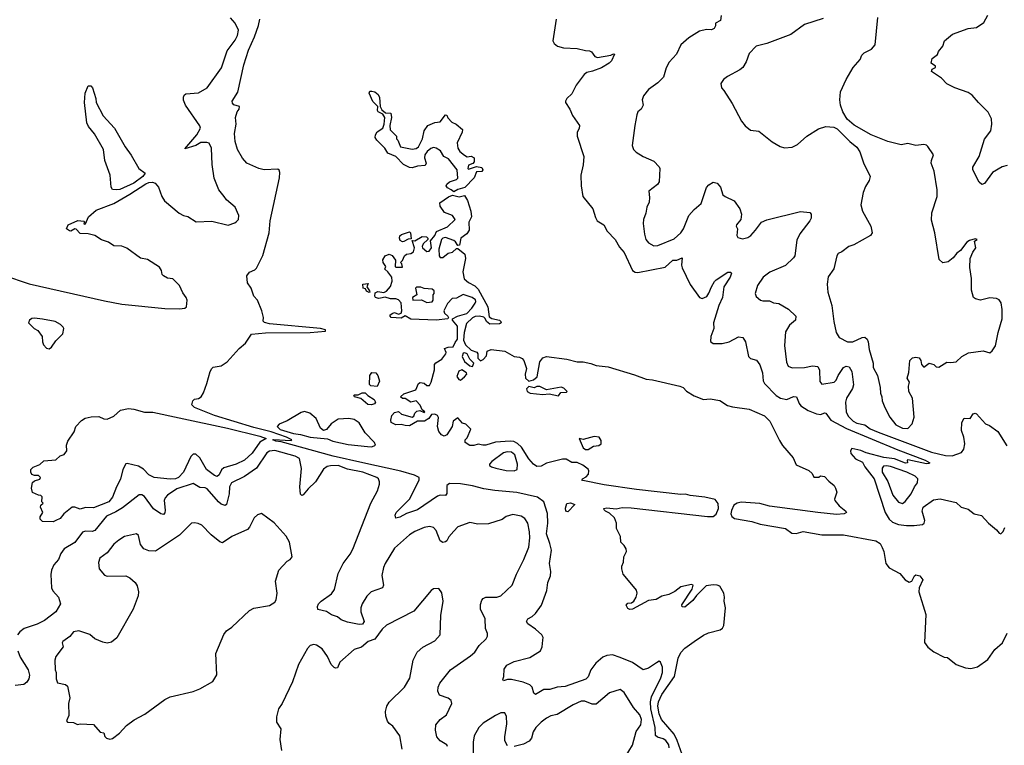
# Model space of a CAD drawing. Extents: x 2220333 to 2384341, y 721037 to 894043.
# Tile 15 of 256: x 2240965 to 2248293, y 743473 to 748872. Entities that reach past the tile are written whole.
import ezdxf

# ---------------------------------------------------------------- set-up
doc = ezdxf.new("R2010")
doc.units = 0

msp = doc.modelspace()

# ---------------------------------------------------------------- linework, layer by layer
at = {"layer": '0CON10XD'}
for points in [[(2241724.5, 746755.5), (2242045, 746721.7), (2242155, 746719.7), (2242193.3, 746725), (2242206.2, 746735), (2242211.2, 746785), (2242204, 746805), (2242178.7, 746838.7), (2242154.4, 746894.4), (2242105, 746943.8), (2242065, 746948), (2242036.2, 746965), (2242026.1, 746976.1), (2242020, 747005), (2242005, 747029.2), (2241916.3, 747086.3), (2241865, 747096.9), (2241761.6, 747171.6), (2241725, 747185.4), (2241665, 747189.1), (2241625, 747216.1), (2241573.2, 747233.2), (2241525, 747265.4), (2241475, 747277.7), (2241415, 747281.2), (2241385, 747314), (2241375, 747315.7), (2241345, 747299.4), (2241335, 747301.4), (2241313.3, 747315), (2241325.7, 747344.3), (2241396.7, 747376.7), (2241441.7, 747371.7), (2241450, 747365), (2241443, 747357), (2241445, 747350), (2241455, 747352.5), (2241476.2, 747405), (2241535, 747454.3), (2241665, 747504.7), (2241785, 747572.5), (2241905, 747650.4), (2241925, 747660), (2241953.2, 747663.2), (2241974.5, 747654.5), (2241996.9, 747625), (2242023.1, 747555), (2242042.9, 747522.9), (2242151.7, 747431.7), (2242184.5, 747414.5), (2242217, 747407), (2242278.3, 747368.3), (2242395, 747372.5), (2242515.9, 747344.1), (2242565, 747360), (2242579.5, 747370.5), (2242593.3, 747385), (2242596.2, 747415), (2242567.9, 747477.9), (2242505, 747531.2), (2242486, 747555), (2242446, 747605), (2242411.4, 747691.4), (2242397.3, 747795), (2242391.4, 747915), (2242375, 747953.8), (2242358.9, 747958.9), (2242313.2, 747956.8), (2242275, 747935.9), (2242195, 747910), (2242282.3, 748015), (2242309.6, 748065), (2242305, 748082.5), (2242199.4, 748235), (2242185, 748272.5), (2242184.4, 748295.6), (2242189.5, 748310.5), (2242200.5, 748319.5), (2242295, 748327.5), (2242359.2, 748365), (2242466, 748514), (2242510.2, 748639.8), (2242569.4, 748720.6), (2242585.8, 748755), (2242593.3, 748795), (2242568.2, 748845), (2242534.3, 748885)], [(2244500.2, 745369.8), (2244419.9, 745379.9), (2244335, 745402.2), (2244245, 745417.2), (2244165, 745421.8), (2244144, 745405), (2244143.7, 745346.3), (2244135, 745330.8), (2244095, 745332.7), (2244075, 745327.3), (2243925, 745224.4), (2243845, 745197.1), (2243795, 745170.8), (2243763.6, 745163.6), (2243760, 745185), (2243768.1, 745205), (2243866.6, 745303.4), (2243937.5, 745445), (2243938.1, 745465), (2243902.8, 745482.8), (2243802.5, 745512.5), (2243518, 745575), (2243298, 745625), (2242910, 745730), (2242872.5, 745735), (2242850, 745745), (2242855, 745747.5), (2242985, 745740), (2242990, 745745), (2242950, 745765), (2242835.6, 745805.6), (2242707.9, 745837.9), (2242415, 745927.2), (2242266.2, 745985), (2242246.7, 746005), (2242253.8, 746035), (2242265, 746048.8), (2242295, 746053.8), (2242315, 746066), (2242333.9, 746096.1), (2242358.9, 746165), (2242381.9, 746255), (2242394.5, 746275.5), (2242405, 746285.7), (2242465, 746297.1), (2242508, 746325), (2242599.2, 746425), (2242645.7, 746464.3), (2242689.1, 746530.9), (2242795, 746541.7), (2243126.9, 746543.1), (2243240, 746555), (2243240, 746565), (2243203.6, 746573.6), (2242825, 746609.6), (2242787.8, 746617.8), (2242777.7, 746627.7), (2242778.5, 746655), (2242766.1, 746705), (2242734.6, 746785), (2242706.6, 746815), (2242687.3, 746875), (2242659.4, 746915), (2242655.2, 746965), (2242675, 746993), (2242715, 747011.3), (2242726.9, 747023.1), (2242773.9, 747116.1), (2242821.6, 747285), (2242828.4, 747375), (2242897.5, 747695), (2242900, 747735), (2242895, 747752.5), (2242885, 747758.8), (2242785, 747754.5), (2242743.6, 747763.6), (2242655, 747804), (2242622.4, 747842.4), (2242585.5, 747905.5), (2242568.2, 747965), (2242564.6, 748025), (2242576.2, 748095), (2242570.5, 748145), (2242584.6, 748185.4), (2242598.6, 748205), (2242600, 748225), (2242558.7, 748238.7), (2242549.7, 748249.7), (2242547.5, 748265), (2242588.4, 748331.6), (2242633.3, 748535), (2242667.5, 748645), (2242712.5, 748745), (2242741.9, 748828.1), (2242752.3, 748875)], [(2244958, 748875), (2244933.3, 748715), (2244942.5, 748695), (2244967.5, 748675), (2245011.7, 748661.7), (2245115, 748656.7), (2245175, 748642), (2245205, 748641.2), (2245221.7, 748631.7), (2245245, 748598.8), (2245265, 748590), (2245365, 748608.8), (2245385, 748618.8), (2245392.5, 748615), (2245370.6, 748565), (2245352.4, 748547.6), (2245295, 748512.9), (2245227.8, 748487.8), (2245185, 748479.1), (2245165.6, 748465), (2245107.5, 748385), (2245075, 748321.2), (2245036.7, 748285), (2245026.7, 748265), (2245026.7, 748255), (2245059.2, 748205), (2245078.9, 748158.9), (2245132.5, 748085), (2245129.1, 748060.9), (2245113.8, 748035), (2245113.3, 748005), (2245164, 747855), (2245157.6, 747792.4), (2245140.5, 747715), (2245143.1, 747635), (2245157.1, 747555), (2245230.6, 747465), (2245249.5, 747399.5), (2245263.8, 747375), (2245312.5, 747345), (2245337.7, 747297.7), (2245396, 747235), (2245429.7, 747179.7), (2245465, 747140), (2245525.7, 747005), (2245545, 746993.1), (2245565, 746991.1), (2245769.5, 747030.5), (2245825, 747081.5), (2245856.5, 747083.5), (2245895, 747100), (2245889.7, 747045), (2245894.7, 747025), (2245955, 746902.5), (2246025, 746805.6), (2246045, 746797.9), (2246077.9, 746812.1), (2246095, 746835.7), (2246114.2, 746885), (2246135, 746922.5), (2246148.5, 746935), (2246235, 746992), (2246255, 746992.5), (2246262.5, 746985), (2246253.1, 746955), (2246206.7, 746883.3), (2246195.7, 746805), (2246168.4, 746745), (2246127.5, 746615), (2246131.2, 746575), (2246110, 746515), (2246107.5, 746477.5), (2246125, 746463.3), (2246193, 746463), (2246245, 746475.8), (2246315, 746510.8), (2246347.3, 746507.3), (2246365.6, 746475.6), (2246388.8, 746365), (2246405, 746352), (2246448.7, 746338.7), (2246474.5, 746304.5), (2246492.9, 746245), (2246498, 746185), (2246509.1, 746165), (2246595, 746076.4), (2246627.5, 746055), (2246675, 746045.5), (2246725, 746066.9), (2246745.7, 746065.7), (2246765.6, 746015.6), (2246778.5, 745998.5), (2246833.5, 745963.5), (2246895, 745938), (2246926.7, 745933.3), (2246955, 745945.8), (2246965, 745943.8), (2247003.1, 745893.1), (2247119, 745829), (2247500.2, 745670.2), (2247703.3, 745595), (2247737.5, 745575), (2247731.7, 745568.3), (2247715, 745566.7), (2247575, 745596.7), (2247570, 745595), (2247572.5, 745575), (2247557.1, 745572.9), (2247475, 745603.1), (2247396.2, 745615), (2247265, 745648.8), (2247225.8, 745665.8), (2247158.1, 745681.9), (2247147.8, 745665), (2247151.5, 745645), (2247184.8, 745604.8), (2247238.3, 745578.3), (2247255.3, 745545), (2247324.4, 745455), (2247405.7, 745205), (2247435.3, 745155), (2247461.8, 745131.8), (2247505, 745115.8), (2247565, 745108.9), (2247622, 745108), (2247685, 745116.7), (2247697.1, 745125), (2247702.2, 745145), (2247681.5, 745215), (2247688.6, 745245), (2247765, 745300), (2247815, 745306), (2247935, 745280), (2247972.5, 745245), (2248025, 745228.8), (2248067.5, 745195), (2248123.6, 745183.6), (2248175, 745126.7), (2248235.8, 745075.8), (2248255, 745050), (2248267.5, 745045), (2248285, 745062.5), (2248297, 745093)], [(2246185, 748902.5), (2246180, 748865), (2246143.3, 748845), (2246143.3, 748825), (2246133.3, 748805), (2246115, 748796.2), (2246077.5, 748797.5), (2246025, 748785.6), (2245945, 748736), (2245885, 748685.7), (2245854.3, 748615), (2245798.6, 748555), (2245777, 748513), (2245756.1, 748443.9), (2245715, 748401.4), (2245645, 748352), (2245608, 748305), (2245598.8, 748275), (2245606, 748235), (2245590, 748205), (2245566.2, 748185), (2245558.8, 748165), (2245542, 748085), (2245523.3, 747935), (2245532.5, 747905), (2245552.5, 747885), (2245605, 747853.3), (2245685, 747820), (2245725, 747776.7), (2245729.2, 747765), (2245723.5, 747665), (2245711.1, 747645), (2245648.6, 747595), (2245652.5, 747547.5), (2245650, 747515), (2245632.6, 747477.4), (2245625, 747432.5), (2245607.1, 747385), (2245605.7, 747355), (2245614.5, 747275), (2245625.5, 747235.5), (2245645, 747210.8), (2245685, 747189.4), (2245715, 747191.9), (2245835, 747242.1), (2245885, 747286.7), (2245906.4, 747315), (2245945.6, 747415), (2245985, 747460.6), (2246036.5, 747503.5), (2246077.2, 747622.8), (2246095, 747644), (2246125, 747664), (2246156.7, 747655), (2246180.8, 747625), (2246198.9, 747568.9), (2246216.2, 747555), (2246282, 747525), (2246325.8, 747465), (2246336, 747425), (2246332, 747385), (2246298.8, 747345), (2246296.7, 747335), (2246306.2, 747315), (2246303.3, 747265), (2246310.5, 747250.5), (2246345, 747241.2), (2246385, 747250.8), (2246405.8, 747265), (2246440.8, 747305), (2246486.2, 747365), (2246525, 747381.9), (2246775, 747445.5), (2246845, 747436.7), (2246856.2, 747425), (2246856.2, 747395), (2246846, 747375), (2246771.7, 747278.3), (2246748.3, 747231.7), (2246734.3, 747115.7), (2246725, 747098.8), (2246665, 747042.5), (2246547, 746993), (2246497.5, 746955), (2246457, 746893), (2246438.8, 746835), (2246445, 746812.5), (2246477.5, 746785), (2246495, 746778.8), (2246545, 746779.2), (2246575, 746765.8), (2246615, 746759.2), (2246687.6, 746717.6), (2246741.4, 746665), (2246739.2, 746635), (2246695, 746599.2), (2246665, 746550), (2246656.6, 746446.6), (2246672.6, 746322.6), (2246684.5, 746294.5), (2246715, 746280.8), (2246805, 746284.4), (2246865, 746296.4), (2246905, 746291.4), (2246918.5, 746265), (2246919.4, 746179.4), (2246935, 746158.8), (2247025.7, 746175), (2247040.9, 746189.1), (2247056.7, 746225), (2247095, 746284.4), (2247115, 746294.5), (2247139.3, 746289.3), (2247157.2, 746255), (2247170, 746155), (2247162, 746128), (2247118.7, 746055), (2247110, 746025), (2247116.9, 745955), (2247131.2, 745921.2), (2247168.9, 745885), (2247195, 745869.5), (2247255, 745856.1), (2247295, 745828.3), (2247355, 745802), (2247592.4, 745712.4), (2247752.2, 745655), (2247855, 745630), (2247904.3, 745625.7), (2247975, 745652), (2247992, 745675), (2247998.6, 745715), (2247991.1, 745765), (2247973.3, 745815), (2247976, 745875), (2247995, 745906.7), (2248040, 745905), (2248060.7, 745939.3), (2248075, 745943.3), (2248085, 745940), (2248153.3, 745865), (2248182.7, 745852.7), (2248245, 745808), (2248312.1, 745702.1)], [(2246945, 748880), (2246805, 748835.7), (2246705, 748762.2), (2246525, 748694.3), (2246445.6, 748674.4), (2246395, 748621.2), (2246372.1, 748557.9), (2246345.8, 748515), (2246325, 748498.1), (2246231.7, 748448.3), (2246203.6, 748426.4), (2246183, 748397), (2246187.5, 748365), (2246205.8, 748345.8), (2246267, 748247), (2246337.7, 748117.7), (2246365, 748082.5), (2246405, 748050), (2246465, 748042.5), (2246565, 747962.5), (2246625, 747927.5), (2246658.3, 747918.3), (2246715, 747922.5), (2246755, 747942.5), (2246824.2, 748005.8), (2246910.3, 748059.7), (2246965, 748078), (2247025, 748071.2), (2247048.8, 748058.8), (2247142.5, 747965), (2247195, 747922.5), (2247217.7, 747887.7), (2247245, 747807.5), (2247294.2, 747705), (2247288, 747675), (2247258.8, 747631.2), (2247242.5, 747585), (2247226, 747495), (2247237.5, 747447.5), (2247298.8, 747335), (2247310, 747285), (2247297.5, 747265), (2247173, 747197), (2247136.7, 747185), (2247083.3, 747145), (2247057.7, 747132.3), (2247046.2, 747115), (2247023.2, 747016.8), (2246981.7, 746958.3), (2246974.1, 746904.1), (2246980, 746845), (2247010, 746745), (2247023.3, 746625), (2247040.8, 746545), (2247065, 746506.2), (2247125, 746476), (2247165, 746476), (2247235, 746507.8), (2247255, 746508.5), (2247273.1, 746495), (2247280.9, 746475), (2247287, 746417), (2247316, 746315), (2247318, 746285), (2247350, 746225), (2247370, 746135), (2247371.7, 746091.7), (2247382.5, 746065), (2247383.8, 746035), (2247403.8, 745985), (2247440, 745915), (2247485, 745856.7), (2247535, 745831.2), (2247575, 745830)], [(2247575, 745830), (2247606.7, 745865), (2247623.3, 745915), (2247610, 746055), (2247583.3, 746105), (2247578.8, 746145), (2247587.5, 746175), (2247570, 746205), (2247583, 746247), (2247590, 746335), (2247610, 746355), (2247635, 746360), (2247660, 746355), (2247672.5, 746335), (2247676.7, 746305), (2247695, 746287.5), (2247735, 746316.7), (2247767.5, 746305), (2247785, 746290), (2247805, 746286.2), (2247865, 746323.8), (2247895, 746320.8), (2247935, 746326.7), (2247976.7, 746365), (2248025.9, 746394.1), (2248135, 746408), (2248186.4, 746393.6), (2248203, 746407), (2248226.7, 746445), (2248246.2, 746545), (2248277.5, 746645), (2248278, 746715), (2248270, 746765), (2248255, 746787.5), (2248235, 746796.7), (2248185, 746803.3), (2248115, 746784.3), (2248077.5, 746795), (2248064, 746805), (2248048.8, 746858.8), (2248050, 746945), (2248037.3, 747027.3), (2248040, 747095), (2248058.3, 747141.7), (2248080, 747175), (2248070, 747225), (2248090, 747235), (2248075, 747240), (2248035, 747230), (2248015, 747216.7), (2247966.7, 747155), (2247940, 747135), (2247911.2, 747098.8), (2247875, 747071.2), (2247835, 747063.3), (2247808.3, 747088.3), (2247775.7, 747285), (2247750.6, 747380.6), (2247754.4, 747435), (2247794.2, 747555), (2247794.2, 747605), (2247771.4, 747745), (2247749.5, 747805), (2247750, 747825), (2247766.2, 747866.2), (2247725, 747927.5), (2247715, 747937.5), (2247693.6, 747943.6), (2247635, 747935.7), (2247575, 747950), (2247525, 747941.2), (2247425, 747966), (2247302.5, 748015), (2247175.9, 748085.9), (2247122.7, 748132.7), (2247092, 748185), (2247074.2, 748235), (2247068, 748275), (2247073.3, 748335), (2247115, 748427.5), (2247168.8, 748515), (2247221.2, 748575), (2247232.7, 748607.3), (2247251.2, 748625), (2247305, 748651.9), (2247331.1, 748685), (2247352.7, 748887.3)], [(2248315, 747785.6), (2248277.3, 747777.3), (2248206.2, 747733.8), (2248145, 747654), (2248125, 747646.2), (2248105, 747663.3), (2248058.8, 747755), (2248058, 747775), (2248105.6, 747855), (2248145, 747983.3), (2248192.5, 748045), (2248200, 748095), (2248198.1, 748135), (2248172.8, 748182.8), (2248100.8, 748255), (2248055, 748310.8), (2248025, 748330), (2247925, 748364), (2247865, 748393.3), (2247825.8, 748435.8), (2247750, 748485), (2247757, 748503), (2247780, 748515), (2247780, 748525), (2247748.3, 748548.3), (2247756.4, 748583.6), (2247795, 748612.5), (2247803.9, 748636.1), (2247836.7, 748675), (2247847.5, 748715), (2247906.7, 748765), (2248023.3, 748806.7), (2248086.8, 748813.2), (2248140.3, 748849.7), (2248170.8, 748905)], [(2241685, 747604.6), (2241655, 747608.6), (2241645.5, 747625), (2241639.5, 747715), (2241599.5, 747825), (2241588.9, 747905), (2241521.7, 748021.7), (2241477.4, 748077.4), (2241464.3, 748105), (2241448, 748255), (2241453.3, 748325), (2241475, 748380), (2241495, 748380), (2241507.5, 748365), (2241531.2, 748285), (2241533.8, 748255), (2241585.9, 748155.9), (2241671.2, 748065), (2241748.9, 747925), (2241795, 747864), (2241852.9, 747765), (2241900, 747730), (2241882.5, 747705), (2241813.8, 747656.2), (2241709.1, 747609.1), (2241685, 747604.6)], [(2244195, 747590), (2244177, 747607), (2244149.7, 747619.7), (2244138.8, 747635), (2244143.2, 747646.8), (2244165, 747666.2), (2244215, 747683.3), (2244225, 747692.5), (2244220, 747755), (2244155.9, 747835.9), (2244122.5, 747855), (2244097.5, 747895), (2244065, 747916.2), (2244045, 747920), (2244025, 747913.3), (2243998.8, 747891.2), (2243981.2, 747865), (2243976.7, 747845), (2243990, 747805), (2243983, 747787), (2243925, 747782.5), (2243885, 747769.2), (2243865, 747770.8), (2243822.5, 747795), (2243763.6, 747853.6), (2243705, 747877.5), (2243682.5, 747915), (2243623.8, 747975), (2243611.2, 747995), (2243612, 748015), (2243625, 748036.7), (2243667.5, 748065), (2243677.5, 748095), (2243682.5, 748145), (2243668.3, 748168.3), (2243632.5, 748185), (2243627.5, 748195), (2243630, 748225), (2243594.2, 748264.2), (2243566.7, 748325), (2243571.2, 748338.8), (2243585, 748340), (2243607.5, 748335), (2243632.5, 748315), (2243643, 748293), (2243647.5, 748225), (2243660.7, 748200.7), (2243688.3, 748178.3), (2243727.5, 748175), (2243732.5, 748145), (2243720, 748085), (2243723, 748053), (2243770, 748005), (2243770, 747985), (2243780, 747975), (2243800, 747925), (2243885, 747907.5), (2243917, 747913), (2243933.3, 747926.7), (2243962.5, 747985), (2243976.4, 748043.6), (2244002.5, 748085), (2244055, 748106.7), (2244095, 748112.5), (2244135, 748163.3), (2244145, 748162.5), (2244151.8, 748141.8), (2244180.3, 748110.3), (2244214.2, 748095), (2244260, 748055), (2244257.1, 748035), (2244221.2, 747955), (2244225.8, 747915), (2244241.3, 747891.3), (2244275, 747862.5), (2244295, 747852.5), (2244325, 747856.7), (2244347, 747843), (2244347, 747813), (2244338.3, 747801.7), (2244305, 747790), (2244300, 747765), (2244305, 747760), (2244365, 747780), (2244405, 747772.5), (2244412.5, 747755), (2244405, 747742.5), (2244365, 747740), (2244346.2, 747695), (2244278, 747622), (2244225, 747607.5), (2244195, 747590)], [(2244413, 745707), (2244377, 745713), (2244345, 745703.3), (2244315, 745702.5), (2244280, 745725), (2244280, 745745), (2244295, 745760), (2244322.5, 745825), (2244285, 745862.5), (2244260.7, 745870.7), (2244225, 745910), (2244190, 745885), (2244183.3, 745845), (2244145, 745782.5), (2244125, 745772.5), (2244105, 745782.5), (2244085, 745807.5), (2244074.3, 745845), (2244083, 745913), (2244075, 745927.5), (2244055, 745937.5), (2244030, 745935), (2244011.2, 745905), (2243978.8, 745885), (2243925, 745884.3), (2243865, 745850.8), (2243835, 745851.1), (2243805, 745860), (2243765, 745857.1), (2243730, 745875), (2243726.9, 745893.1), (2243734.3, 745925.7), (2243755, 745950), (2243785, 745957.5), (2243806.4, 745936.4), (2243885, 745913.3), (2243898.3, 745921.7), (2243906.7, 745945), (2243920.5, 745959.5), (2243943.6, 745963.6), (2243975, 745950), (2243980, 745955), (2243960, 745970), (2243945, 746002.5), (2243916.1, 746036.1), (2243877, 746027), (2243835, 746052.5), (2243813.3, 746053.3), (2243800, 746065), (2243823, 746087), (2243913, 746117), (2243932.5, 746165), (2243945, 746172.5), (2243975, 746167.5), (2243995, 746150), (2244015, 746150), (2244027.5, 746175), (2244053, 746267), (2244053.3, 746305), (2244062, 746318), (2244107.5, 746345), (2244137.5, 746385), (2244140, 746395), (2244127.5, 746425), (2244155, 746435.5), (2244192.3, 746437.7), (2244205, 746470), (2244224.2, 746495.8), (2244222.2, 746592.2), (2244187.1, 746635), (2244186.2, 746645), (2244223.4, 746666.6), (2244292.5, 746685), (2244330, 746725), (2244355, 746762.5), (2244360, 746775), (2244356.8, 746786.8), (2244332.5, 746805), (2244265, 746827.5), (2244215, 746800), (2244183, 746797), (2244149.5, 746760.5), (2244122.5, 746705), (2244127.7, 746687.7), (2244152, 746665), (2244156.7, 746655), (2244151.2, 746645), (2244065, 746636.2), (2243875, 746644.6), (2243835, 746667.5), (2243805, 746650.8), (2243728.8, 746655), (2243721.2, 746665), (2243723.3, 746675), (2243740.9, 746689.1), (2243755, 746692), (2243785, 746680), (2243803, 746687), (2243810, 746705), (2243803.8, 746765), (2243785, 746786.2), (2243765, 746793.8), (2243724.1, 746794.1), (2243685, 746807.5), (2243649.3, 746800.7), (2243635, 746797.5), (2243613.6, 746803.6), (2243607.5, 746815), (2243611.7, 746838.3), (2243630.7, 746849.3), (2243675, 746842.5), (2243695, 746852.5), (2243725, 746887.5), (2243738, 746925), (2243733.8, 746955), (2243705.6, 746995.6), (2243683.3, 747015), (2243688.8, 747035), (2243670, 747065), (2243666.7, 747085), (2243684.1, 747115.9), (2243715, 747126), (2243737.3, 747117.3), (2243761.7, 747081.7), (2243760, 747035), (2243765, 747030), (2243815, 747030), (2243810, 747055), (2243800, 747065), (2243815, 747080), (2243830, 747115), (2243845, 747127.5), (2243875, 747131.2), (2243896.7, 747145), (2243903.3, 747175), (2243885, 747230), (2243905, 747227.5), (2243960.7, 747259.3), (2243992.5, 747255), (2244002.5, 747245), (2244002.5, 747235), (2243967, 747203), (2243960, 747185), (2243963.6, 747173.6), (2243995, 747147.5), (2244011.7, 747148.3), (2244028.8, 747175), (2244023.3, 747226.7), (2244053.8, 747265), (2244066, 747295), (2244148.3, 747331.7), (2244206.7, 747385), (2244185.7, 747415.7), (2244127.3, 747437.3), (2244093.3, 747485), (2244090.7, 747509.3), (2244155.6, 747554.4), (2244185, 747566.7), (2244236.1, 747553.9), (2244275, 747563.3), (2244297.3, 747527.3), (2244322.3, 747447.7), (2244328, 747405), (2244308.8, 747365), (2244309.4, 747305), (2244292.2, 747277.8), (2244248, 747245), (2244237.1, 747192.9), (2244225, 747192.5), (2244209.6, 747219.6), (2244195, 747230), (2244135, 747250.8), (2244115, 747246.2), (2244103.8, 747235), (2244083.3, 747165), (2244087.5, 747115), (2244095, 747102.5), (2244115, 747103.3), (2244155, 747134.2), (2244185, 747142.9), (2244215, 747169.2), (2244225, 747170), (2244278, 747128), (2244284, 747095), (2244263.3, 746995), (2244273.2, 746943.2), (2244305, 746917.1), (2244352.6, 746892.6), (2244377.2, 746867.2), (2244448.8, 746735), (2244460, 746660), (2244479.5, 746649.5), (2244537, 746637), (2244547, 746627), (2244548.8, 746615), (2244535, 746609.2), (2244465, 746606.7), (2244438, 746625), (2244428.8, 746648.8), (2244418.3, 746658.3), (2244386, 746666), (2244355, 746663.8), (2244335, 746653.3), (2244290, 746610), (2244272.9, 746545), (2244268.3, 746488.3), (2244283.2, 746453.2), (2244325, 746414), (2244367.7, 746397.7), (2244374, 746385), (2244375, 746352.5), (2244395, 746333.8), (2244415, 746343.3), (2244438.3, 746371.7), (2244443.3, 746405), (2244475, 746418.9), (2244575, 746405.6), (2244645, 746366.7), (2244685, 746361.2), (2244705, 746350), (2244715.9, 746335.9), (2244737.3, 746277.3), (2244726.2, 746235), (2244728.8, 746205), (2244755, 746183.3), (2244788.8, 746191.2), (2244817.5, 746215), (2244836.7, 746325), (2244857.5, 746355), (2244885, 746365.7), (2245037.5, 746345), (2245115, 746325.8), (2245157.5, 746325), (2245215, 746313.6), (2245255, 746297.8), (2245345, 746288), (2245540.5, 746230.5), (2245627.7, 746197.7), (2245675, 746192.5), (2245878.8, 746145), (2245902.5, 746135), (2245928.7, 746108.7), (2245985, 746074), (2246055, 746046.7), (2246105, 746050), (2246175, 746039.2), (2246231.9, 746001.9), (2246271.1, 745991.1), (2246395, 745974.7), (2246508.5, 745925), (2246548.6, 745885), (2246620.3, 745740.3), (2246643.2, 745703.2), (2246722.3, 745612.3), (2246745, 745560), (2246838.3, 745518.3), (2246862.5, 745495), (2246875, 745467.5), (2246911.7, 745468.3), (2246925, 745477.5), (2246955, 745472.5), (2246987, 745437), (2247027.5, 745405), (2247036.7, 745385), (2247046.4, 745356.4), (2247028.8, 745305), (2247031.2, 745295), (2247064.6, 745254.6), (2247113.3, 745215), (2247117.5, 745205), (2247100, 745195), (2247045, 745191.1), (2246905, 745204.1), (2246545, 745252.9), (2246472.6, 745272.6), (2246335, 745280.7), (2246304.5, 745275.5), (2246280.1, 745259.9), (2246261.4, 745218.6), (2246258.2, 745195), (2246265.7, 745175.7), (2246285, 745160.9), (2246415, 745137), (2246475, 745118.1), (2246665, 745086.1), (2246710.5, 745050.5), (2246745, 745048.8), (2246795, 745063.1), (2246935, 745039.2), (2247095, 745038), (2247336.2, 744995), (2247368.8, 744975), (2247383.8, 744945), (2247396, 744915), (2247411.2, 744825), (2247435, 744793.3), (2247515, 744750), (2247554.2, 744705), (2247585, 744687.1), (2247605, 744694), (2247625, 744732.5), (2247635, 744740), (2247665, 744732.5), (2247686.2, 744705), (2247658.1, 744645), (2247655.7, 744615), (2247710, 744445), (2247698.3, 744238.3), (2247725, 744203.3), (2247769.3, 744169.3), (2247845, 744127.5), (2247870, 744125), (2247934.1, 744074.1), (2248005, 744048.8), (2248045, 744044), (2248092.7, 744057.3), (2248169.5, 744110.5), (2248223.6, 744186.4), (2248280, 744235), (2248315, 744306.2)], [(2243815, 747218.8), (2243797.7, 747227.7), (2243790.8, 747245), (2243795, 747262.5), (2243806.1, 747273.9), (2243865, 747292.5), (2243872.5, 747285), (2243878.3, 747241.7), (2243855, 747237.5), (2243825, 747221.2), (2243815, 747218.8)], [(2240845, 746970), (2241035, 746905.6), (2241595, 746778.7), (2241724.5, 746755.5)], [(2243565, 746842.5), (2243545, 746852.5), (2243538.3, 746868.3), (2243522.5, 746875), (2243520, 746905), (2243558.3, 746908.3), (2243547.5, 746885), (2243567.5, 746855), (2243570, 746845), (2243565, 746842.5)], [(2243995, 746766.7), (2244035, 746772.5), (2244042.5, 746785), (2244042.5, 746825), (2244050, 746835), (2244050, 746855), (2244035, 746865.8), (2243975, 746872.5), (2243951.7, 746881.7), (2243918.3, 746881.7), (2243910, 746875), (2243920, 746825), (2243887.5, 746805), (2243890, 746785), (2243955, 746787.5), (2243995, 746766.7)], [(2241185, 746423.3), (2241202.5, 746435), (2241235, 746482.5), (2241286.1, 746533.9), (2241292.5, 746575), (2241287.5, 746585), (2241268.8, 746605), (2241230, 746625), (2241135, 746643.1), (2241075, 746650.8), (2241055, 746648), (2241037.5, 746635), (2241030, 746615), (2241072.5, 746575), (2241098.8, 746558.8), (2241131.2, 746515), (2241134.2, 746475), (2241143, 746453), (2241165, 746427.5), (2241185, 746423.3)], [(2244335, 746292.5), (2244343.8, 746315), (2244315.7, 746345.7), (2244296.2, 746385), (2244277.5, 746392.5), (2244265, 746390), (2244257.5, 746365), (2244275, 746327.5), (2244315, 746296.7), (2244335, 746292.5)], [(2243625, 746142.5), (2243578.3, 746148.3), (2243568.3, 746158.3), (2243570, 746225), (2243585, 746246.7), (2243615, 746243.3), (2243630, 746225), (2243642.5, 746182.5), (2243625, 746142.5)], [(2244245, 746190), (2244276.4, 746213.6), (2244292.5, 746235), (2244290, 746245), (2244255, 746266.7), (2244234.2, 746255.8), (2244217.5, 746217.5), (2244233.6, 746193.6), (2244245, 746190)], [(2244975, 746072.5), (2244993, 746097), (2245035, 746100), (2245040, 746105), (2245015, 746130), (2244995, 746137.5), (2244885, 746117.5), (2244835, 746142.5), (2244815, 746142.5), (2244795, 746132.5), (2244755, 746142.5), (2244737.5, 746125), (2244742.5, 746105), (2244765, 746093.3), (2244857.7, 746082.3), (2244905, 746086.7), (2244975, 746072.5)], [(2243584.4, 746005.6), (2243555, 746009.4), (2243505, 746052.9), (2243457.5, 746065), (2243451.2, 746075), (2243455, 746080), (2243485, 746081.2), (2243515, 746096.2), (2243536, 746096), (2243556.2, 746075), (2243604.2, 746045), (2243612, 746025), (2243605, 746014), (2243584.4, 746005.6)], [(2241215, 745136.7), (2241135, 745137.5), (2241117.5, 745155), (2241118.3, 745171.7), (2241137.5, 745205), (2241120, 745245), (2241121.7, 745258.3), (2241140, 745275), (2241130, 745285), (2241131.7, 745321.7), (2241121.7, 745331.7), (2241105, 745333.3), (2241060, 745355), (2241053.3, 745385), (2241060.8, 745429.2), (2241075, 745440), (2241115, 745452.5), (2241120, 745465), (2241105, 745480), (2241075, 745480), (2241055, 745487.5), (2241046.7, 745505), (2241046.7, 745525), (2241065, 745541.2), (2241115, 745563.3), (2241145, 745590), (2241234.1, 745595.9), (2241265, 745627.5), (2241295, 745637.5), (2241316.7, 745665), (2241313.8, 745705), (2241323.9, 745736.1), (2241370, 745805), (2241383.8, 745845), (2241425, 745890), (2241453.4, 745906.6), (2241497.7, 745917.7), (2241555, 745918.8), (2241591.2, 745901.2), (2241615, 745898.8), (2241665, 745921.2), (2241715, 745966.2), (2241775, 745978.1), (2241815, 745974.4), (2241895, 745952.1), (2241955, 745952.5), (2242151.3, 745908.7), (2242512.7, 745832.7), (2242752.2, 745772.2), (2242800, 745755), (2242752, 745728), (2242695, 745646.7), (2242638.9, 745595), (2242576.2, 745565), (2242483.2, 745536.8), (2242468.1, 745521.9), (2242450.5, 745485), (2242435, 745473.6), (2242415, 745480.4), (2242355, 745524.6), (2242305, 745612.7), (2242275, 745637.8), (2242255, 745640), (2242239.2, 745620.8), (2242185, 745506.2), (2242145.7, 745465), (2242125.6, 745455), (2242085, 745453.2), (2241965.7, 745464.3), (2241926.9, 745485), (2241886.8, 745526.7), (2241848.7, 745548.7), (2241765, 745568.8), (2241755, 745566.2), (2241733.8, 745525), (2241715.9, 745454.1), (2241684.4, 745395), (2241655, 745320), (2241628.6, 745285), (2241515, 745239.6), (2241455, 745241.8), (2241415, 745230.5), (2241375, 745245.7), (2241355.7, 745244.3), (2241293.9, 745196.1), (2241265, 745160.6), (2241235, 745144.3), (2241215, 745136.7)], [(2243585, 745694.7), (2243613.8, 745705), (2243605.7, 745725), (2243535, 745798.5), (2243492, 745872), (2243455, 745896.9), (2243415, 745905.4), (2243335, 745899.5), (2243282.9, 745865), (2243248.5, 745821.5), (2243225, 745816.2), (2243203.3, 745833.3), (2243171.1, 745905), (2243125, 745943.3), (2243085, 745955.5), (2243059.8, 745950.2), (2242955, 745886.2), (2242895, 745861.5), (2242881.9, 745845), (2242902.5, 745822.5), (2243002.4, 745792.4), (2243053.8, 745786.2), (2243125.8, 745765.8), (2243255, 745753.4), (2243296.6, 745736.6), (2243409.9, 745709.9), (2243554.7, 745695.3), (2243585, 745694.7)], [(2245896.7, 743405), (2245858.9, 743508.9), (2245835.2, 743555.2), (2245740.5, 743665), (2245725, 743707.1), (2245714.4, 743765), (2245718.2, 743795), (2245745, 743850.5), (2245837.5, 743985), (2245865, 744120), (2245885, 744162.9), (2245915, 744195.5), (2245985, 744246.2), (2246055, 744292.5), (2246091.2, 744308.8), (2246178.1, 744331.9), (2246194.7, 744345.3), (2246205.4, 744365), (2246218.6, 744495), (2246207.8, 744545), (2246210.6, 744575), (2246204.4, 744605), (2246175, 744655.6), (2246155, 744664.4), (2246125, 744666.2), (2246075, 744659.4), (2246002.4, 744587.6), (2245975, 744550), (2245915, 744501.4), (2245895, 744503.3), (2245893, 744517), (2245968.8, 744635), (2245976.2, 744665), (2245965, 744668.8), (2245885, 744650.8), (2245842.1, 744617.9), (2245795.6, 744594.4), (2245745, 744582.5), (2245701.3, 744558.7), (2245645, 744549.2), (2245525, 744486.7), (2245505, 744482.5), (2245491.2, 744491.2), (2245477.5, 744515), (2245490.5, 744529.5), (2245517.3, 744532.7), (2245535.7, 744544.3), (2245554.2, 744575), (2245561.2, 744605), (2245555, 744627.5), (2245482.5, 744715), (2245457.5, 744745), (2245447.5, 744785), (2245447.5, 744805), (2245460, 744835), (2245462.5, 744875), (2245480, 744915), (2245477.5, 744935), (2245465, 744960), (2245440, 744985), (2245436.4, 745026.4), (2245407.5, 745085), (2245406.1, 745126.1), (2245392.5, 745165), (2245355, 745201.2), (2245324, 745215), (2245313.8, 745225), (2245313.3, 745235), (2245335, 745239.5), (2245405, 745232.9), (2245448.9, 745241.1), (2245515, 745240.5), (2246085, 745174.2), (2246125, 745174.7), (2246148.5, 745191.5), (2246164.8, 745235), (2246162.5, 745272.5), (2246141.2, 745301.2), (2246065, 745318.1), (2245955, 745330.3), (2245920.8, 745340.8), (2245885, 745338.8), (2245555.6, 745375.6), (2245315, 745410.9), (2245155, 745442.5), (2245147.5, 745445), (2245152.5, 745455), (2245180.5, 745469.5), (2245198.6, 745491.4), (2245202, 745515), (2245195, 745526.7), (2245157, 745557), (2245115, 745576.7), (2245075, 745576.2), (2245031.7, 745601.7), (2245005, 745600.8), (2244885, 745571.2), (2244845, 745549.2), (2244815, 745548), (2244788.8, 745565), (2244755, 745604.3), (2244700.7, 745690.7), (2244669.2, 745719.2), (2244642.2, 745732.2), (2244615, 745736), (2244505, 745727.5), (2244435, 745706.7), (2244413, 745707)], [(2245195, 745673.3), (2245235, 745698.8), (2245275, 745704), (2245293.3, 745715), (2245291.7, 745741.7), (2245276.7, 745765), (2245240.5, 745769.5), (2245158, 745748), (2245130, 745755), (2245158.8, 745685), (2245175, 745673.3), (2245195, 745673.3)], [(2244150, 743465), (2244145, 743477.5), (2244095, 743506.7), (2244070, 743535), (2244058.8, 743585), (2244062, 743625), (2244094, 743665), (2244140.3, 743699.7), (2244181.2, 743785), (2244176.2, 743805), (2244155, 743822.5), (2244090, 743845), (2244076.2, 743875), (2244080, 743905), (2244092.5, 743935), (2244171.9, 744035), (2244320.4, 744139.6), (2244352.5, 744165), (2244384.5, 744215.5), (2244436.7, 744265), (2244446.2, 744285), (2244446.2, 744305), (2244432.7, 744342.7), (2244428.6, 744415), (2244394.2, 744485), (2244395, 744520), (2244405, 744553.3), (2244415, 744566), (2244435, 744575.8), (2244515, 744575.8), (2244546.7, 744585), (2244631.2, 744665), (2244661.4, 744745), (2244717.5, 744855), (2244753.2, 744946.8), (2244762.4, 745017.6), (2244758.7, 745061.3), (2244747.1, 745125), (2244725, 745160), (2244697.3, 745177.3), (2244635, 745190), (2244585, 745174), (2244555, 745154), (2244455, 745120), (2244375, 745118), (2244315, 745130), (2244225, 745097.1), (2244196, 745065), (2244159.2, 745025), (2244144.2, 744995), (2244134.5, 744985.5), (2244115, 744980.6), (2244094.6, 744994.6), (2244065, 745072), (2244045, 745094.4), (2244015, 745101.8), (2243975, 745093.3), (2243905.2, 745064.8), (2243865, 745039.3), (2243755, 744940), (2243683.9, 744825), (2243672.3, 744795), (2243661.2, 744735), (2243671.9, 744665), (2243666.2, 744645), (2243582, 744615), (2243548.1, 744581.9), (2243512.7, 744525), (2243504.5, 744495), (2243504.5, 744465), (2243527.7, 744395), (2243515.7, 744375), (2243491.5, 744371.5), (2243405, 744389.2), (2243357.3, 744407.3), (2243329.7, 744429.7), (2243285, 744444.2), (2243247.9, 744467.9), (2243185, 744482.5), (2243182, 744505), (2243190, 744525), (2243207.5, 744545), (2243285, 744600), (2243308.1, 744631.9), (2243335, 744750.8), (2243373.3, 744826.7), (2243425, 744895.6), (2243445, 744932.5), (2243577.5, 745275), (2243627.5, 745365), (2243643.8, 745415), (2243643.9, 745433.9), (2243636, 745455), (2243623.3, 745465), (2243518, 745505), (2243405, 745528.3), (2243335, 745554.7), (2243277.9, 745552.1), (2243254, 745546), (2243225, 745527.5), (2243167.6, 745432.4), (2243111.7, 745381.7), (2243075, 745336.2), (2243065, 745331.2), (2243055, 745342.5), (2243048.9, 745395), (2243062.6, 745532.6), (2243047, 745607), (2243015, 745625.2), (2242865, 745665.6), (2242825, 745660.8), (2242805, 745649.1), (2242726.4, 745533.6), (2242637.1, 745472.9), (2242540.9, 745425), (2242526.8, 745395), (2242523.2, 745345), (2242505.4, 745264.6), (2242495, 745255.8), (2242465, 745267.9), (2242445, 745283.8), (2242361.3, 745381.3), (2242345, 745388.2), (2242305, 745390), (2242255, 745420), (2242135, 745381.2), (2242064.3, 745335), (2242046.7, 745315), (2242039.6, 745295), (2242048.3, 745221.7), (2242045, 745203.3), (2242035, 745190), (2242015, 745195.5), (2241962, 745232), (2241895, 745324.4), (2241875, 745337.3), (2241855, 745337.1), (2241730.3, 745239.7), (2241681.2, 745208.8), (2241612, 745178), (2241525, 745071.2), (2241505, 745063.1), (2241455, 745065.5), (2241431.4, 745058.6), (2241375, 744982.9), (2241295.6, 744934.4), (2241270.9, 744899.1), (2241254.4, 744855.6), (2241219.2, 744815), (2241201.4, 744775), (2241195.7, 744744.3), (2241200.8, 744645), (2241212.1, 744622.1), (2241253.3, 744575), (2241267.5, 744525), (2241233.1, 744465), (2241148.8, 744401.2), (2241095, 744374.5), (2240997.4, 744342.6), (2240965, 744316.7), (2240949.5, 744295)], [(2244645, 745514.8), (2244667.8, 745525), (2244669.5, 745565), (2244650, 745635), (2244625, 745654.7), (2244593.4, 745656.6), (2244565, 745649.3), (2244477.8, 745585), (2244460.9, 745565), (2244462.5, 745555), (2244475.8, 745545.8), (2244507.5, 745535), (2244585, 745517.2), (2244645, 745514.8)], [(2247535, 745272), (2247555, 745287.5), (2247598.9, 745345), (2247624.5, 745395), (2247647.5, 745425), (2247649.3, 745455), (2247628.4, 745475), (2247567.3, 745505), (2247445, 745547.7), (2247415, 745553), (2247395, 745549.3), (2247383.8, 745535), (2247384.2, 745505), (2247426.5, 745435), (2247462.8, 745332.8), (2247505, 745282.9), (2247535, 745272)], [(2245798.9, 743455), (2245795, 743475.6), (2245775, 743509.4), (2245755, 743521.2), (2245712.4, 743532.4), (2245698, 743545), (2245695.6, 743604.4), (2245663, 743745), (2245659.3, 743795), (2245667.6, 743832.4), (2245736.3, 743975), (2245749.1, 744015), (2245749.1, 744055), (2245735, 744092.5), (2245725, 744098), (2245703.8, 744086.2), (2245645, 744047.8), (2245605, 744034.5), (2245525, 744088.5), (2245435, 744127.1), (2245376.1, 744146.1), (2245335, 744141.5), (2245305, 744129.4), (2245252.7, 744085), (2245216.8, 744035), (2245195, 743981.4), (2245178.6, 743965), (2245025, 743909.2), (2244965.4, 743904.6), (2244911.1, 743888.9), (2244865, 743889.2), (2244805, 743851.2), (2244791.7, 743861.7), (2244779.4, 743905), (2244762.6, 743922.6), (2244712.5, 743942.5), (2244625, 743962.7), (2244596.6, 743963.4), (2244565, 743952.5), (2244562, 743962), (2244568.6, 743985), (2244570.3, 744039.7), (2244591.7, 744068.3), (2244644, 744096), (2244762, 744125), (2244840.6, 744175), (2244852.5, 744205), (2244859.5, 744255), (2244860, 744275), (2244850.8, 744295), (2244805, 744336), (2244746.1, 744376.1), (2244736.7, 744395), (2244746.1, 744413.9), (2244779.7, 744430.3), (2244805, 744452.5), (2244849.5, 744515), (2244889.4, 744625), (2244895.7, 744685), (2244915, 744732.5), (2244916.8, 744765), (2244908.5, 744825), (2244921.9, 744925), (2244911.4, 744975), (2244886.3, 745045), (2244896.1, 745125), (2244892.7, 745197.3), (2244866.2, 745285), (2244819.5, 745319.5), (2244665, 745353), (2244500.2, 745369.8)], [(2245045, 745210), (2245030, 745215), (2245027, 745237), (2245037.3, 745272.7), (2245065, 745277.3), (2245097.5, 745265), (2245045, 745210)], [(2241635, 743517.5), (2241655, 743523.3), (2241707.7, 743562.3), (2241759.5, 743620.5), (2241817.9, 743662.1), (2241896.2, 743705), (2242045, 743813.8), (2242085, 743833.8), (2242255, 743874), (2242305, 743894), (2242403, 743947), (2242433, 743997), (2242426, 744155), (2242485, 744296.7), (2242504.5, 744325.5), (2242545, 744352.5), (2242675, 744476), (2242707.7, 744492.3), (2242825, 744514), (2242865, 744537.5), (2242873.3, 744555), (2242881.2, 744605), (2242868.8, 744695), (2242894.2, 744775.8), (2242955, 744843.3), (2242977.5, 744855), (2242992.5, 744875), (2242972, 744985), (2242949.1, 745029.1), (2242858.7, 745128.7), (2242765, 745196.7), (2242735, 745188.8), (2242710, 745165), (2242674.2, 745095), (2242660.3, 745079.7), (2242545, 745025.6), (2242475, 744978.9), (2242455, 744986.9), (2242389.7, 745039.7), (2242320.5, 745110.5), (2242294.1, 745124.1), (2242265, 745129.2), (2242243.3, 745125), (2242154.5, 745035.5), (2241975, 744917.1), (2241925, 744919.2), (2241890, 744935), (2241865, 744967.5), (2241850, 745035), (2241835, 745046), (2241745, 745026), (2241701.7, 744998.3), (2241665, 744970), (2241616.2, 744905), (2241562, 744865), (2241551.7, 744831.7), (2241556.7, 744785), (2241595, 744737.5), (2241615, 744730), (2241755, 744733.8), (2241785, 744720), (2241824.5, 744684.5), (2241838.7, 744658.7), (2241848.6, 744615), (2241845.8, 744585), (2241809.2, 744485), (2241687.2, 744272.8), (2241648.7, 744241.3), (2241615, 744232.5), (2241585, 744240), (2241524.3, 744264.3), (2241487.7, 744297.7), (2241405, 744323.3), (2241365, 744316.7), (2241337, 744283), (2241286.2, 744245), (2241282, 744235), (2241287.5, 744205), (2241233.6, 744133.6), (2241226.2, 744105), (2241228.8, 744035), (2241236, 744015), (2241237, 743967), (2241247, 743937), (2241306.4, 743926.4), (2241321.7, 743911.7), (2241337.5, 743825), (2241327.5, 743785), (2241330, 743695), (2241312.5, 743655), (2241320, 743645), (2241365, 743642.5), (2241395, 743627.5), (2241415, 743632.5), (2241515, 743627.5), (2241565, 743570), (2241590, 743565), (2241598.3, 743538.3), (2241610, 743525), (2241635, 743517.5)], [(2243812.5, 743445), (2243795, 743542.5), (2243742.5, 743615), (2243714.3, 743634.3), (2243701.7, 743651.7), (2243690.3, 743690.3), (2243687.8, 743725), (2243698.1, 743765), (2243715, 743794), (2243828, 743905), (2243867.6, 743972.4), (2243894.5, 744105), (2243923.1, 744165), (2243965, 744202.5), (2244055, 744250), (2244093.3, 744295), (2244100.3, 744439.7), (2244116, 744545), (2244106.4, 744606.4), (2244085, 744640), (2244045, 744637.5), (2244027.5, 744625), (2243899.1, 744470.9), (2243695, 744365.8), (2243663.8, 744336.2), (2243607.5, 744262.5), (2243558, 744245), (2243507.9, 744202.1), (2243454.6, 744185.4), (2243348.8, 744091.2), (2243330.5, 744049.5), (2243315, 744046.2), (2243305, 744051.2), (2243282, 744075), (2243255, 744133.3), (2243215, 744191.2), (2243175, 744218.8), (2243155, 744223.3), (2243127.5, 744215), (2243107.7, 744192.3), (2243039.4, 744075), (2242994.2, 743945), (2242918.1, 743785), (2242891.9, 743745), (2242877.1, 743685), (2242877.5, 743645), (2242908.8, 743595), (2242900, 743515), (2242913.3, 743435)], [(2240950.6, 744175), (2240968.3, 744128.3), (2241027.2, 744035), (2241037.2, 743995), (2241032.8, 743967.2), (2241017.1, 743942.9), (2240995, 743925.7), (2240932.1, 743917.9)], [(2245471.9, 743385), (2245525.4, 743474.6), (2245553.1, 743575), (2245587.5, 743625), (2245592.5, 743665), (2245579.7, 743699.7), (2245533.4, 743753.4), (2245465, 743866.7), (2245435, 743888.8), (2245355, 743864), (2245255, 743778.1), (2245225, 743777.8), (2245172.1, 743802.1), (2245145, 743800.6), (2245085, 743774.4), (2244965, 743701.1), (2244919.1, 743690.9), (2244885, 743674.5), (2244845, 743644.5), (2244807.5, 743605), (2244786.9, 743573.1), (2244772.9, 743525), (2244757.4, 743502.6), (2244715, 743482.2), (2244645, 743463.5)], [(2244595, 743469.4), (2244575.5, 743505), (2244574.5, 743535), (2244591.7, 743631.7), (2244587.1, 743687.1), (2244575, 743713.3), (2244545, 743714), (2244505, 743695.6), (2244415, 743637.8), (2244382.2, 743605), (2244348, 743542), (2244340.4, 743495), (2244340, 743415)]]:
    msp.add_lwpolyline(points, dxfattribs=at)

doc.saveas('drawing.dxf')
